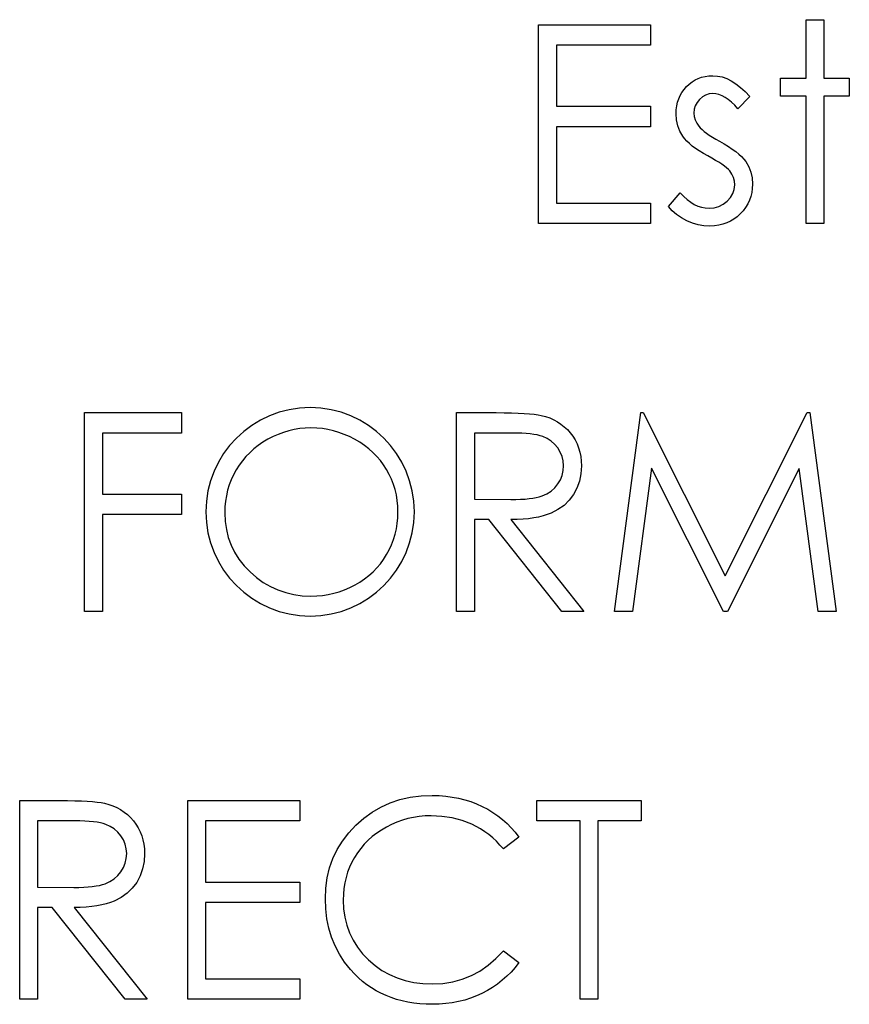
# Model space of a CAD drawing. Header units: inches. Extents: x 7.3 to 43.3, y -43.5 to -20.4.
# Tile 10 of 136: x 12.575 to 13.15, y -32.696 to -32.014. Entities that reach past the tile are written whole.
import ezdxf

# ---------------------------------------------------------------- set-up
doc = ezdxf.new("R2010")
doc.units = ezdxf.units.IN
doc.header["$LTSCALE"] = 0.5
doc.header["$MEASUREMENT"] = 0

msp = doc.modelspace()

# ---------------------------------------------------------------- linework, layer by layer
at = {"color": 7, "linetype": 'Continuous'}
for p, q in [((13.12006, -32.01352), (13.13242, -32.01352)), ((13.12006, -32.05415), (13.12006, -32.01352)), ((13.13242, -32.01352), (13.13242, -32.01352)), ((13.13242, -32.01352), (13.13242, -32.05415)), ((12.93456, -32.15485), (12.93456, -32.01706)), ((12.93457, -32.01706), (13.01229, -32.01706)), ((13.01229, -32.01706), (13.01229, -32.01706)), ((13.01229, -32.01706), (13.01229, -32.03119)), ((13.01229, -32.03119), (12.94693, -32.03119)), ((12.94693, -32.03119), (12.94693, -32.03119)), ((12.94693, -32.03119), (12.94693, -32.07359)), ((13.01229, -32.03119), (13.01229, -32.03119)), ((13.04103, -32.05664), (13.04313, -32.05534)), ((13.04313, -32.05534), (13.04534, -32.05426)), ((13.04534, -32.05426), (13.04768, -32.05344)), ((13.04768, -32.05344), (13.05014, -32.05286)), ((13.05014, -32.05286), (13.05271, -32.0525)), ((13.05271, -32.0525), (13.05541, -32.05239)), ((13.05541, -32.05239), (13.05541, -32.05239)), ((13.05541, -32.05239), (13.05861, -32.05261)), ((13.05861, -32.05261), (13.06181, -32.05327)), ((13.06181, -32.05327), (13.06504, -32.0544)), ((13.06504, -32.0544), (13.06827, -32.05598)), ((13.06827, -32.05598), (13.07148, -32.05799)), ((13.10239, -32.06652), (13.10239, -32.05415)), ((13.10239, -32.05415), (13.10239, -32.05415)), ((13.10239, -32.05415), (13.12006, -32.05415)), ((13.12006, -32.05415), (13.12006, -32.05415)), ((13.13242, -32.05415), (13.13242, -32.05415)), ((13.13242, -32.05415), (13.15009, -32.05415)), ((13.15009, -32.05415), (13.15009, -32.05415)), ((13.15009, -32.05415), (13.15009, -32.06652)), ((13.03402, -32.06393), (13.03548, -32.06186)), ((13.03548, -32.06186), (13.03716, -32.05992)), ((13.03716, -32.05992), (13.03904, -32.05816)), ((13.03904, -32.05816), (13.04103, -32.05664)), ((13.07148, -32.05799), (13.07471, -32.06045)), ((13.07471, -32.06045), (13.07796, -32.06335)), ((13.03098, -32.07083), (13.03175, -32.0684)), ((13.03175, -32.0684), (13.03278, -32.06611)), ((13.03278, -32.06611), (13.03402, -32.06393)), ((13.04616, -32.06884), (13.04448, -32.07096)), ((13.04818, -32.06704), (13.04616, -32.06884)), ((13.05041, -32.06577), (13.04818, -32.06704)), ((13.05282, -32.065), (13.05041, -32.06577)), ((13.05541, -32.06475), (13.05282, -32.065)), ((13.05754, -32.06492), (13.05541, -32.06475)), ((13.05541, -32.06475), (13.05541, -32.06475)), ((13.05969, -32.06542), (13.05754, -32.06492)), ((13.06184, -32.06624), (13.05969, -32.06542)), ((13.06402, -32.0674), (13.06184, -32.06624)), ((13.06618, -32.06889), (13.06402, -32.0674)), ((13.06838, -32.07072), (13.06618, -32.06889)), ((13.0812, -32.06671), (13.0728, -32.07535)), ((13.07796, -32.06335), (13.08119, -32.06671)), ((13.12006, -32.06652), (13.10239, -32.06652)), ((13.10239, -32.06652), (13.10239, -32.06652)), ((13.12006, -32.15485), (13.12006, -32.06652)), ((13.12006, -32.06652), (13.12006, -32.06652)), ((13.15009, -32.06652), (13.13242, -32.06652)), ((13.13242, -32.06652), (13.13242, -32.06652)), ((13.13242, -32.06652), (13.13242, -32.15485)), ((13.15009, -32.06652), (13.15009, -32.06652)), ((12.94693, -32.07359), (12.94693, -32.07359)), ((12.94693, -32.07359), (13.01229, -32.07359)), ((13.01229, -32.07359), (13.01229, -32.07359)), ((13.01229, -32.07359), (13.01229, -32.08772)), ((13.02996, -32.0788), (13.03007, -32.07602)), ((13.03007, -32.07602), (13.0304, -32.07337)), ((13.0304, -32.07337), (13.03098, -32.07083)), ((13.04257, -32.07568), (13.04233, -32.07831)), ((13.04329, -32.07323), (13.04257, -32.07568)), ((13.04448, -32.07096), (13.04329, -32.07323)), ((13.07059, -32.07287), (13.06838, -32.07072)), ((13.0728, -32.07535), (13.07059, -32.07287)), ((13.0728, -32.07535), (13.0728, -32.07535)), ((13.03024, -32.08305), (13.02996, -32.0788)), ((13.02996, -32.0788), (13.02996, -32.0788)), ((13.03112, -32.08703), (13.03024, -32.08305)), ((13.04233, -32.07831), (13.04233, -32.07831)), ((13.04233, -32.07831), (13.04255, -32.08068)), ((13.04255, -32.08068), (13.04318, -32.08297)), ((13.04318, -32.08297), (13.04426, -32.08524)), ((13.01229, -32.08772), (12.94693, -32.08772)), ((12.94693, -32.08772), (12.94693, -32.08772)), ((12.94693, -32.08772), (12.94693, -32.14072)), ((13.01229, -32.08772), (13.01229, -32.08772)), ((13.03255, -32.09081), (13.03112, -32.08703)), ((13.04426, -32.08524), (13.04575, -32.08744)), ((13.04575, -32.08744), (13.04575, -32.08744)), ((13.04575, -32.08744), (13.04672, -32.08858)), ((13.04672, -32.08858), (13.04793, -32.08973)), ((13.04793, -32.08973), (13.04937, -32.09098)), ((13.03457, -32.09432), (13.03255, -32.09081)), ((13.03584, -32.096), (13.03457, -32.09432)), ((13.03457, -32.09432), (13.03457, -32.09432)), ((13.03739, -32.09771), (13.03584, -32.096)), ((13.04937, -32.09098), (13.05105, -32.09225)), ((13.05105, -32.09225), (13.05298, -32.09357)), ((13.05298, -32.09357), (13.05513, -32.09492)), ((13.05513, -32.09492), (13.05751, -32.09636)), ((13.05751, -32.09636), (13.06013, -32.09782)), ((13.03915, -32.09942), (13.03739, -32.09771)), ((13.04119, -32.10113), (13.03915, -32.09942)), ((13.04351, -32.10285), (13.04119, -32.10113)), ((13.04605, -32.10459), (13.04351, -32.10285)), ((13.06013, -32.09782), (13.06013, -32.09782)), ((13.06013, -32.09782), (13.06333, -32.09964)), ((13.06333, -32.09964), (13.06626, -32.10144)), ((13.06626, -32.10144), (13.06894, -32.10323)), ((13.06894, -32.10323), (13.07134, -32.105)), ((13.04887, -32.10632), (13.04605, -32.10459)), ((13.05193, -32.10806), (13.04887, -32.10632)), ((13.05478, -32.10961), (13.05193, -32.10806)), ((13.05193, -32.10806), (13.05193, -32.10806)), ((13.05734, -32.11107), (13.05478, -32.10961)), ((13.07134, -32.105), (13.07346, -32.10677)), ((13.07346, -32.10677), (13.07534, -32.1085)), ((13.07534, -32.1085), (13.07694, -32.11024)), ((13.07694, -32.11024), (13.07827, -32.11196)), ((13.05966, -32.11245), (13.05734, -32.11107)), ((13.0617, -32.11378), (13.05966, -32.11245)), ((13.06347, -32.11505), (13.0617, -32.11378)), ((13.06499, -32.11626), (13.06347, -32.11505)), ((13.06623, -32.11739), (13.06499, -32.11626)), ((13.0672, -32.11844), (13.06623, -32.11739)), ((13.07827, -32.11196), (13.07827, -32.11196)), ((13.07827, -32.11196), (13.08031, -32.11552)), ((13.08031, -32.11552), (13.0818, -32.1193)), ((13.06869, -32.12062), (13.0672, -32.11844)), ((13.0672, -32.11844), (13.0672, -32.11844)), ((13.06974, -32.12294), (13.06869, -32.12062)), ((13.07037, -32.12543), (13.06974, -32.12294)), ((13.0818, -32.1193), (13.08265, -32.1233)), ((13.08265, -32.1233), (13.08296, -32.12752)), ((13.06929, -32.13415), (13.07026, -32.13122)), ((13.07026, -32.13122), (13.07059, -32.12805)), ((13.07059, -32.12805), (13.07037, -32.12543)), ((13.07059, -32.12805), (13.07059, -32.12805)), ((13.08282, -32.1305), (13.08243, -32.13338)), ((13.08296, -32.12752), (13.08282, -32.1305)), ((13.08296, -32.12752), (13.08296, -32.12752)), ((13.02466, -32.14298), (13.03286, -32.13365)), ((13.03286, -32.13365), (13.03286, -32.13365)), ((13.03286, -32.13365), (13.03523, -32.13614)), ((13.03523, -32.13614), (13.03763, -32.13829)), ((13.0654, -32.13942), (13.06767, -32.13691)), ((13.06767, -32.13691), (13.06929, -32.13415)), ((13.08177, -32.13614), (13.08086, -32.13876)), ((13.08243, -32.13338), (13.08177, -32.13614)), ((12.94693, -32.14072), (12.94693, -32.14072)), ((12.94693, -32.14072), (13.01229, -32.14072)), ((13.01229, -32.14072), (13.01229, -32.14072)), ((13.01229, -32.14072), (13.01229, -32.15485)), ((13.02734, -32.14599), (13.02466, -32.14298)), ((13.02466, -32.14298), (13.02466, -32.14298)), ((13.03763, -32.13829), (13.04009, -32.14011)), ((13.04009, -32.14011), (13.04255, -32.1416)), ((13.04255, -32.1416), (13.04506, -32.14276)), ((13.04506, -32.14276), (13.04763, -32.14359)), ((13.04763, -32.14359), (13.05019, -32.14409)), ((13.05019, -32.14409), (13.05282, -32.14425)), ((13.05282, -32.14425), (13.05638, -32.14395)), ((13.05282, -32.14425), (13.05282, -32.14425)), ((13.05638, -32.14395), (13.05966, -32.14304)), ((13.05966, -32.14304), (13.06267, -32.14155)), ((13.06267, -32.14155), (13.0654, -32.13942)), ((13.07821, -32.1437), (13.0765, -32.14599)), ((13.07965, -32.1413), (13.07821, -32.1437)), ((13.08086, -32.13876), (13.07965, -32.1413)), ((13.03035, -32.14867), (13.02734, -32.14599)), ((13.03369, -32.15101), (13.03035, -32.14867)), ((13.03736, -32.153), (13.03369, -32.15101)), ((13.07233, -32.15016), (13.07004, -32.15187)), ((13.07451, -32.14817), (13.07233, -32.15016)), ((13.0765, -32.14599), (13.07451, -32.14817)), ((13.01229, -32.15485), (12.93456, -32.15485)), ((12.93456, -32.15485), (12.93456, -32.15485)), ((13.01229, -32.15485), (13.01229, -32.15485)), ((13.04125, -32.15457), (13.03736, -32.153)), ((13.04522, -32.15571), (13.04125, -32.15457)), ((13.04928, -32.1564), (13.04522, -32.15571)), ((13.05345, -32.15662), (13.04928, -32.1564)), ((13.05654, -32.15648), (13.05345, -32.15662)), ((13.05345, -32.15662), (13.05345, -32.15662)), ((13.0595, -32.15609), (13.05654, -32.15648)), ((13.06234, -32.15543), (13.0595, -32.15609)), ((13.06504, -32.15449), (13.06234, -32.15543)), ((13.06761, -32.1533), (13.06504, -32.15449)), ((13.07004, -32.15187), (13.06761, -32.1533)), ((13.13242, -32.15485), (13.12006, -32.15485)), ((13.12006, -32.15485), (13.12006, -32.15485)), ((13.13242, -32.15485), (13.13242, -32.15485)), ((12.61977, -32.42388), (12.61977, -32.28608)), ((12.61978, -32.28608), (12.6869, -32.28608)), ((12.6869, -32.28608), (12.6869, -32.28608)), ((12.6869, -32.28608), (12.6869, -32.30022)), ((12.87769, -32.42388), (12.87769, -32.28608)), ((12.8777, -32.28608), (12.90527, -32.28608)), ((12.90527, -32.28608), (12.90527, -32.28608)), ((12.90527, -32.28608), (12.91079, -32.28611)), ((12.91079, -32.28611), (12.91587, -32.28619)), ((12.91587, -32.28619), (12.92045, -32.28636)), ((12.92045, -32.28636), (12.92459, -32.28655)), ((12.92459, -32.28655), (12.92826, -32.28683)), ((12.92826, -32.28683), (12.93147, -32.28713)), ((12.93147, -32.28713), (12.93423, -32.28752)), ((12.93423, -32.28752), (12.93649, -32.28796)), ((12.93649, -32.28796), (12.93649, -32.28796)), ((12.93649, -32.28796), (12.9395, -32.28876)), ((12.98722, -32.42388), (13.00541, -32.28608)), ((13.00541, -32.28608), (13.00541, -32.28608)), ((13.00541, -32.28608), (13.00718, -32.28608)), ((13.00718, -32.28608), (13.00718, -32.28608)), ((13.00718, -32.28608), (13.06407, -32.39915)), ((13.06407, -32.39915), (13.12082, -32.28608)), ((13.12082, -32.28608), (13.12082, -32.28608)), ((13.12082, -32.28608), (13.12262, -32.28608)), ((13.12262, -32.28608), (13.12262, -32.28608)), ((13.12262, -32.28608), (13.14092, -32.42388)), ((12.9395, -32.28876), (12.94237, -32.28978)), ((12.94237, -32.28978), (12.9451, -32.291)), ((12.9451, -32.291), (12.94767, -32.29241)), ((12.94767, -32.29241), (12.9501, -32.29403)), ((12.9501, -32.29403), (12.95239, -32.29586)), ((12.6869, -32.30022), (12.63214, -32.30022)), ((12.63214, -32.30022), (12.63214, -32.30022)), ((12.63214, -32.30022), (12.63214, -32.34262)), ((12.6869, -32.30022), (12.6869, -32.30022)), ((12.754, -32.30113), (12.75042, -32.30273)), ((12.75768, -32.29978), (12.754, -32.30113)), ((12.76137, -32.29864), (12.75768, -32.29978)), ((12.76513, -32.29779), (12.76137, -32.29864)), ((12.76894, -32.29718), (12.76513, -32.29779)), ((12.7728, -32.29679), (12.76894, -32.29718)), ((12.77672, -32.29668), (12.7728, -32.29679)), ((12.7807, -32.29679), (12.77672, -32.29668)), ((12.78462, -32.29718), (12.7807, -32.29679)), ((12.78848, -32.29779), (12.78462, -32.29718)), ((12.79232, -32.29864), (12.78848, -32.29779)), ((12.79607, -32.29978), (12.79232, -32.29864)), ((12.79977, -32.30113), (12.79607, -32.29978)), ((12.80344, -32.30273), (12.79977, -32.30113)), ((12.89007, -32.30022), (12.89006, -32.34615)), ((12.9159, -32.30022), (12.89006, -32.30022)), ((12.91951, -32.30024), (12.9159, -32.30022)), ((12.9159, -32.30022), (12.9159, -32.30022)), ((12.92288, -32.30035), (12.91951, -32.30024)), ((12.92597, -32.30055), (12.92288, -32.30035)), ((12.92882, -32.30082), (12.92597, -32.30055)), ((12.93135, -32.30116), (12.92882, -32.30082)), ((12.93365, -32.30157), (12.93135, -32.30116)), ((12.93566, -32.30207), (12.93365, -32.30157)), ((12.93743, -32.30262), (12.93566, -32.30207)), ((12.95239, -32.29586), (12.95454, -32.29787)), ((12.95454, -32.29787), (12.95653, -32.30011)), ((12.95653, -32.30011), (12.95835, -32.30248)), ((12.7402, -32.30886), (12.73717, -32.31126)), ((12.74343, -32.30662), (12.7402, -32.30886)), ((12.74685, -32.30458), (12.74343, -32.30662)), ((12.75042, -32.30273), (12.74685, -32.30458)), ((12.80703, -32.30458), (12.80344, -32.30273)), ((12.81051, -32.30662), (12.80703, -32.30458)), ((12.81376, -32.30883), (12.81051, -32.30662)), ((12.81686, -32.3112), (12.81376, -32.30883)), ((12.94052, -32.304), (12.93743, -32.30262)), ((12.94328, -32.30579), (12.94052, -32.304)), ((12.94574, -32.30797), (12.94328, -32.30579)), ((12.94789, -32.31057), (12.94574, -32.30797)), ((12.95835, -32.30248), (12.95992, -32.30502)), ((12.95992, -32.30502), (12.96125, -32.30767)), ((12.96125, -32.30767), (12.96233, -32.31046)), ((12.73432, -32.31383), (12.73167, -32.31656)), ((12.73717, -32.31126), (12.73432, -32.31383)), ((12.81973, -32.31374), (12.81686, -32.3112)), ((12.82238, -32.31645), (12.81973, -32.31374)), ((12.94963, -32.31341), (12.94789, -32.31057)), ((12.9509, -32.31642), (12.94963, -32.31341)), ((12.96233, -32.31046), (12.96318, -32.31338)), ((12.96318, -32.31338), (12.96379, -32.31642)), ((12.72693, -32.32255), (12.72485, -32.32581)), ((12.72919, -32.31946), (12.72693, -32.32255)), ((12.73167, -32.31656), (12.72919, -32.31946)), ((12.82486, -32.31932), (12.82238, -32.31645)), ((12.82712, -32.32235), (12.82486, -32.31932)), ((12.8292, -32.32556), (12.82712, -32.32235)), ((12.95164, -32.31959), (12.9509, -32.31642)), ((12.95189, -32.32291), (12.95164, -32.31959)), ((12.96379, -32.31642), (12.96415, -32.31962)), ((12.96415, -32.31962), (12.96426, -32.32293)), ((12.72301, -32.32917), (12.72138, -32.33265)), ((12.72485, -32.32581), (12.72301, -32.32917)), ((12.83104, -32.3289), (12.8292, -32.32556)), ((12.83265, -32.33232), (12.83104, -32.3289)), ((12.9509, -32.32956), (12.95164, -32.3263)), ((12.95164, -32.3263), (12.95189, -32.32291)), ((12.95189, -32.32291), (12.95189, -32.32291)), ((12.96393, -32.32843), (12.96291, -32.33356)), ((12.96426, -32.32293), (12.96393, -32.32843)), ((12.96426, -32.32293), (12.96426, -32.32293)), ((13.01284, -32.32451), (12.99967, -32.42388)), ((13.06277, -32.42388), (13.01284, -32.32451)), ((13.01284, -32.32451), (13.01284, -32.32451)), ((13.1153, -32.32473), (13.06556, -32.42388)), ((13.1285, -32.42388), (13.1153, -32.32473)), ((13.1153, -32.32473), (13.1153, -32.32473)), ((12.72138, -32.33265), (12.72002, -32.33624)), ((12.834, -32.33583), (12.83265, -32.33232)), ((12.8351, -32.33944), (12.834, -32.33583)), ((12.94579, -32.33817), (12.94794, -32.33555)), ((12.94794, -32.33555), (12.94968, -32.33262)), ((12.94968, -32.33262), (12.9509, -32.32956)), ((12.96291, -32.33356), (12.96119, -32.33836)), ((12.63214, -32.34262), (12.63214, -32.34262)), ((12.63214, -32.34262), (12.6869, -32.34262)), ((12.6869, -32.34262), (12.6869, -32.34262)), ((12.6869, -32.34262), (12.6869, -32.35675)), ((12.71892, -32.33991), (12.71804, -32.34366)), ((12.72002, -32.33624), (12.71892, -32.33991)), ((12.83596, -32.34317), (12.8351, -32.33944)), ((12.93699, -32.34377), (12.9403, -32.34228)), ((12.9403, -32.34228), (12.94325, -32.34043)), ((12.94325, -32.34043), (12.94579, -32.33817)), ((12.95882, -32.34284), (12.95581, -32.34687)), ((12.96119, -32.33836), (12.95882, -32.34284)), ((12.71743, -32.34753), (12.71704, -32.35148)), ((12.71804, -32.34366), (12.71743, -32.34753)), ((12.83657, -32.34698), (12.83596, -32.34317)), ((12.83695, -32.3509), (12.83657, -32.34698)), ((12.89006, -32.34615), (12.89006, -32.34615)), ((12.89006, -32.34615), (12.91529, -32.34634)), ((12.91529, -32.34634), (12.91882, -32.34631)), ((12.91529, -32.34634), (12.91529, -32.34634)), ((12.91882, -32.34631), (12.92214, -32.34618)), ((12.92214, -32.34618), (12.9252, -32.34598)), ((12.9252, -32.34598), (12.92804, -32.34571)), ((12.92804, -32.34571), (12.93064, -32.34535)), ((12.93064, -32.34535), (12.93298, -32.34491)), ((12.93298, -32.34491), (12.93511, -32.34438)), ((12.93511, -32.34438), (12.93699, -32.34377)), ((12.95581, -32.34687), (12.95222, -32.35037)), ((12.71704, -32.35148), (12.71693, -32.35553)), ((12.71693, -32.35553), (12.71693, -32.35553)), ((12.71693, -32.35553), (12.71721, -32.3615)), ((12.83706, -32.3549), (12.83695, -32.3509)), ((12.83695, -32.35893), (12.83706, -32.3549)), ((12.83706, -32.3549), (12.83706, -32.3549)), ((12.94328, -32.35581), (12.94063, -32.35683)), ((12.94803, -32.35335), (12.94328, -32.35581)), ((12.95222, -32.35037), (12.94803, -32.35335)), ((12.6869, -32.35675), (12.63214, -32.35675)), ((12.63214, -32.35675), (12.63214, -32.35675)), ((12.63214, -32.35675), (12.63214, -32.42388)), ((12.6869, -32.35675), (12.6869, -32.35675)), ((12.71721, -32.3615), (12.71804, -32.36721)), ((12.83596, -32.36671), (12.83657, -32.36288)), ((12.83657, -32.36288), (12.83695, -32.35893)), ((12.90011, -32.36028), (12.89006, -32.36028)), ((12.89006, -32.36028), (12.89006, -32.36028)), ((12.89006, -32.36028), (12.89006, -32.42388)), ((12.95073, -32.42388), (12.90011, -32.36028)), ((12.90011, -32.36028), (12.90011, -32.36028)), ((12.91973, -32.3602), (12.9154, -32.36028)), ((12.9154, -32.36028), (12.9154, -32.36028)), ((12.9154, -32.36028), (12.96602, -32.42388)), ((12.92382, -32.35998), (12.91973, -32.3602)), ((12.92766, -32.35962), (12.92382, -32.35998)), ((12.93127, -32.35912), (12.92766, -32.35962)), ((12.93464, -32.35849), (12.93127, -32.35912)), ((12.93776, -32.35774), (12.93464, -32.35849)), ((12.94063, -32.35683), (12.93776, -32.35774)), ((12.71804, -32.36721), (12.71939, -32.37268)), ((12.8351, -32.37047), (12.83596, -32.36671)), ((12.71939, -32.37268), (12.72132, -32.37792)), ((12.83265, -32.3777), (12.834, -32.37414)), ((12.834, -32.37414), (12.8351, -32.37047)), ((12.72132, -32.37792), (12.72378, -32.38294)), ((12.72378, -32.38294), (12.72679, -32.38772)), ((12.8292, -32.38457), (12.83104, -32.38118)), ((12.83104, -32.38118), (12.83265, -32.3777)), ((12.72679, -32.38772), (12.73035, -32.39225)), ((12.82489, -32.39089), (12.82712, -32.38783)), ((12.82712, -32.38783), (12.8292, -32.38457)), ((12.73035, -32.39225), (12.73446, -32.39655)), ((12.73446, -32.39655), (12.73896, -32.40047)), ((12.81694, -32.39904), (12.81978, -32.3965)), ((12.81978, -32.3965), (12.82243, -32.39379)), ((12.82243, -32.39379), (12.82489, -32.39089)), ((12.73896, -32.40047), (12.74368, -32.40387)), ((12.74368, -32.40387), (12.74862, -32.40674)), ((12.80728, -32.40561), (12.8107, -32.40359)), ((12.8107, -32.40359), (12.81393, -32.40141)), ((12.81393, -32.40141), (12.81694, -32.39904)), ((13.06407, -32.39915), (13.06407, -32.39915)), ((12.74862, -32.40674), (12.75378, -32.40908)), ((12.75378, -32.40908), (12.75919, -32.41093)), ((12.75919, -32.41093), (12.7648, -32.41223)), ((12.78876, -32.4122), (12.79262, -32.41135)), ((12.79262, -32.41135), (12.7964, -32.41027)), ((12.7964, -32.41027), (12.8001, -32.40897)), ((12.8001, -32.40897), (12.80372, -32.4074)), ((12.80372, -32.4074), (12.80728, -32.40561)), ((12.7648, -32.41223), (12.77065, -32.41303)), ((12.77065, -32.41303), (12.77672, -32.41328)), ((12.77672, -32.41328), (12.78081, -32.41317)), ((12.77672, -32.41328), (12.77672, -32.41328)), ((12.78081, -32.41317), (12.78481, -32.41281)), ((12.78481, -32.41281), (12.78876, -32.4122)), ((12.63214, -32.42388), (12.61977, -32.42388)), ((12.61977, -32.42388), (12.61977, -32.42388)), ((12.63214, -32.42388), (12.63214, -32.42388)), ((12.89006, -32.42388), (12.87769, -32.42388)), ((12.87769, -32.42388), (12.87769, -32.42388)), ((12.89006, -32.42388), (12.89006, -32.42388)), ((12.96602, -32.42388), (12.95073, -32.42388)), ((12.95073, -32.42388), (12.95073, -32.42388)), ((12.96602, -32.42388), (12.96602, -32.42388)), ((12.99967, -32.42388), (12.98722, -32.42388)), ((12.99967, -32.42388), (12.99967, -32.42388)), ((13.06556, -32.42388), (13.06277, -32.42388)), ((13.06277, -32.42388), (13.06277, -32.42388)), ((13.06556, -32.42388), (13.06556, -32.42388)), ((13.14092, -32.42388), (13.1285, -32.42388)), ((13.1285, -32.42388), (13.1285, -32.42388)), ((13.14092, -32.42388), (13.14092, -32.42388)), ((12.83168, -32.55674), (12.83847, -32.55448)), ((12.83847, -32.55448), (12.84559, -32.55288)), ((12.84559, -32.55288), (12.85307, -32.55191)), ((12.85307, -32.55191), (12.86086, -32.55158)), ((12.86086, -32.55158), (12.86086, -32.55158)), ((12.86086, -32.55158), (12.8656, -32.55169)), ((12.8656, -32.55169), (12.87024, -32.55205)), ((12.87024, -32.55205), (12.87474, -32.55266)), ((12.87474, -32.55266), (12.87913, -32.55348)), ((12.87913, -32.55348), (12.88341, -32.55453)), ((12.88341, -32.55453), (12.88758, -32.55586)), ((12.57472, -32.55511), (12.6023, -32.55511)), ((12.57472, -32.69291), (12.57472, -32.55511)), ((12.6023, -32.55511), (12.6023, -32.55511)), ((12.6023, -32.55511), (12.60782, -32.55514)), ((12.60782, -32.55514), (12.6129, -32.55522)), ((12.6129, -32.55522), (12.61748, -32.55539)), ((12.61748, -32.55539), (12.62162, -32.55558)), ((12.62162, -32.55558), (12.62529, -32.55586)), ((12.62529, -32.55586), (12.62849, -32.55616)), ((12.62849, -32.55616), (12.63125, -32.55655)), ((12.63125, -32.55655), (12.63352, -32.55699)), ((12.63352, -32.55699), (12.63352, -32.55699)), ((12.63352, -32.55699), (12.63652, -32.55779)), ((12.63652, -32.55779), (12.6394, -32.55881)), ((12.6394, -32.55881), (12.64213, -32.56003)), ((12.64213, -32.56003), (12.6447, -32.56143)), ((12.6447, -32.56143), (12.64712, -32.56306)), ((12.69132, -32.55511), (12.76905, -32.55511)), ((12.69132, -32.69291), (12.69132, -32.55511)), ((12.76905, -32.55511), (12.76905, -32.55511)), ((12.76905, -32.55511), (12.76905, -32.56925)), ((12.81909, -32.5632), (12.82522, -32.55967)), ((12.82522, -32.55967), (12.83168, -32.55674)), ((12.88758, -32.55586), (12.89163, -32.5574)), ((12.89163, -32.5574), (12.89555, -32.55917)), ((12.89555, -32.55917), (12.89933, -32.56116)), ((12.89933, -32.56116), (12.90295, -32.56334)), ((12.93335, -32.56925), (12.93334, -32.55511)), ((12.93334, -32.55511), (12.93334, -32.55511)), ((12.93334, -32.55511), (13.00577, -32.55511)), ((13.00577, -32.55511), (13.00577, -32.55511)), ((13.00577, -32.55511), (13.00577, -32.56925)), ((12.64712, -32.56306), (12.64942, -32.56488)), ((12.64942, -32.56488), (12.65157, -32.5669)), ((12.65157, -32.5669), (12.65356, -32.56914)), ((12.80786, -32.57225), (12.81332, -32.5674)), ((12.81332, -32.5674), (12.81909, -32.5632)), ((12.84396, -32.56767), (12.8401, -32.56878)), ((12.84785, -32.56682), (12.84396, -32.56767)), ((12.85186, -32.56621), (12.84785, -32.56682)), ((12.85594, -32.56582), (12.85186, -32.56621)), ((12.86008, -32.56571), (12.85594, -32.56582)), ((12.86759, -32.56607), (12.86008, -32.56571)), ((12.86008, -32.56571), (12.86008, -32.56571)), ((12.87477, -32.56718), (12.86759, -32.56607)), ((12.88164, -32.569), (12.87477, -32.56718)), ((12.90295, -32.56334), (12.9064, -32.56571)), ((12.9064, -32.56571), (12.90966, -32.56825)), ((12.90966, -32.56825), (12.91275, -32.57101)), ((12.58709, -32.56925), (12.58709, -32.61518)), ((12.61292, -32.56925), (12.58709, -32.56925)), ((12.61654, -32.56927), (12.61292, -32.56925)), ((12.61292, -32.56925), (12.61292, -32.56925)), ((12.61991, -32.56938), (12.61654, -32.56927)), ((12.623, -32.56958), (12.61991, -32.56938)), ((12.62584, -32.56985), (12.623, -32.56958)), ((12.62838, -32.57018), (12.62584, -32.56985)), ((12.63067, -32.5706), (12.62838, -32.57018)), ((12.63269, -32.5711), (12.63067, -32.5706)), ((12.63445, -32.57165), (12.63269, -32.5711)), ((12.63755, -32.57303), (12.63445, -32.57165)), ((12.64031, -32.57482), (12.63755, -32.57303)), ((12.64276, -32.577), (12.64031, -32.57482)), ((12.65356, -32.56914), (12.65538, -32.57151)), ((12.65538, -32.57151), (12.65695, -32.57405)), ((12.65695, -32.57405), (12.65828, -32.5767)), ((12.76905, -32.56925), (12.70368, -32.56925)), ((12.70368, -32.56925), (12.70368, -32.56925)), ((12.70368, -32.56925), (12.70368, -32.61164)), ((12.76905, -32.56925), (12.76905, -32.56925)), ((12.80289, -32.57758), (12.80786, -32.57225)), ((12.82906, -32.57352), (12.82558, -32.57557)), ((12.83267, -32.5717), (12.82906, -32.57352)), ((12.83634, -32.5701), (12.83267, -32.5717)), ((12.8401, -32.56878), (12.83634, -32.5701)), ((12.88821, -32.57156), (12.88164, -32.569)), ((12.89136, -32.57311), (12.88821, -32.57156)), ((12.89439, -32.57482), (12.89136, -32.57311)), ((12.89729, -32.5767), (12.89439, -32.57482)), ((12.91275, -32.57101), (12.91568, -32.57394)), ((12.91568, -32.57394), (12.91841, -32.57709)), ((12.96337, -32.56925), (12.93334, -32.56925)), ((12.96337, -32.69291), (12.96337, -32.56925)), ((12.96337, -32.56925), (12.96337, -32.56925)), ((13.00577, -32.56925), (12.97574, -32.56925)), ((12.97574, -32.56925), (12.97574, -32.56925)), ((12.97574, -32.56925), (12.97574, -32.69291)), ((13.00577, -32.56925), (13.00577, -32.56925)), ((12.64492, -32.5796), (12.64276, -32.577)), ((12.64665, -32.58244), (12.64492, -32.5796)), ((12.65828, -32.5767), (12.65935, -32.57949)), ((12.65935, -32.57949), (12.66021, -32.58241)), ((12.79861, -32.58319), (12.80289, -32.57758)), ((12.81926, -32.58015), (12.81639, -32.58269)), ((12.82232, -32.57778), (12.81926, -32.58015)), ((12.82558, -32.57557), (12.82232, -32.57778)), ((12.90011, -32.57874), (12.89729, -32.5767)), ((12.90279, -32.58098), (12.90011, -32.57874)), ((12.90535, -32.58338), (12.90279, -32.58098)), ((12.92099, -32.5804), (12.91016, -32.58868)), ((12.91841, -32.57709), (12.92098, -32.5804)), ((12.64792, -32.58545), (12.64665, -32.58244)), ((12.64867, -32.58862), (12.64792, -32.58545)), ((12.64892, -32.59194), (12.64867, -32.58862)), ((12.66021, -32.58241), (12.66082, -32.58545)), ((12.66082, -32.58545), (12.66117, -32.58865)), ((12.66117, -32.58865), (12.66128, -32.59196)), ((12.79497, -32.58912), (12.79861, -32.58319)), ((12.81125, -32.58826), (12.80899, -32.59133)), ((12.81371, -32.58539), (12.81125, -32.58826)), ((12.81639, -32.58269), (12.81371, -32.58539)), ((12.90781, -32.58595), (12.90535, -32.58338)), ((12.91016, -32.58868), (12.90781, -32.58595)), ((12.91016, -32.58868), (12.91016, -32.58868)), ((12.64792, -32.59859), (12.64867, -32.59533)), ((12.64867, -32.59533), (12.64892, -32.59194)), ((12.64892, -32.59194), (12.64892, -32.59194)), ((12.66128, -32.59196), (12.66095, -32.59746)), ((12.66128, -32.59196), (12.66128, -32.59196)), ((12.78969, -32.60185), (12.79201, -32.59533)), ((12.79201, -32.59533), (12.79497, -32.58912)), ((12.80692, -32.59453), (12.80507, -32.59787)), ((12.80899, -32.59133), (12.80692, -32.59453)), ((12.64497, -32.60458), (12.64671, -32.60165)), ((12.64671, -32.60165), (12.64792, -32.59859)), ((12.66095, -32.59746), (12.65993, -32.60259)), ((12.78804, -32.60866), (12.78969, -32.60185)), ((12.8035, -32.60132), (12.80214, -32.60485)), ((12.80507, -32.59787), (12.8035, -32.60132)), ((12.64028, -32.60946), (12.64282, -32.6072)), ((12.64282, -32.6072), (12.64497, -32.60458)), ((12.65822, -32.60739), (12.65585, -32.61187)), ((12.65993, -32.60259), (12.65822, -32.60739)), ((12.78704, -32.61578), (12.78804, -32.60866)), ((12.80104, -32.60853), (12.80018, -32.61228)), ((12.80214, -32.60485), (12.80104, -32.60853)), ((12.58709, -32.61518), (12.58709, -32.61518)), ((12.58709, -32.61518), (12.61232, -32.61537)), ((12.61232, -32.61537), (12.61585, -32.61534)), ((12.61232, -32.61537), (12.61232, -32.61537)), ((12.61585, -32.61534), (12.61916, -32.61521)), ((12.61916, -32.61521), (12.62223, -32.61501)), ((12.62223, -32.61501), (12.62507, -32.61474)), ((12.62507, -32.61474), (12.62766, -32.61438)), ((12.62766, -32.61438), (12.63001, -32.61394)), ((12.63001, -32.61394), (12.63214, -32.61341)), ((12.63214, -32.61341), (12.63401, -32.6128)), ((12.63401, -32.6128), (12.63733, -32.61131)), ((12.63733, -32.61131), (12.64028, -32.60946)), ((12.65284, -32.6159), (12.64925, -32.6194)), ((12.65585, -32.61187), (12.65284, -32.6159)), ((12.70368, -32.61164), (12.70368, -32.61164)), ((12.70368, -32.61164), (12.76905, -32.61164)), ((12.76905, -32.61164), (12.76905, -32.61164)), ((12.76905, -32.61164), (12.76905, -32.62578)), ((12.78671, -32.62321), (12.78704, -32.61578)), ((12.79958, -32.61612), (12.79919, -32.62009)), ((12.80018, -32.61228), (12.79958, -32.61612)), ((12.64505, -32.62238), (12.64031, -32.62484)), ((12.64925, -32.6194), (12.64505, -32.62238)), ((12.79919, -32.62009), (12.79908, -32.62415)), ((12.59713, -32.62931), (12.58709, -32.62931)), ((12.58709, -32.62931), (12.58709, -32.62931)), ((12.58709, -32.62931), (12.58709, -32.69291)), ((12.64776, -32.69291), (12.59713, -32.62931)), ((12.59713, -32.62931), (12.59713, -32.62931)), ((12.61676, -32.62923), (12.61243, -32.62931)), ((12.61243, -32.62931), (12.61243, -32.62931)), ((12.61243, -32.62931), (12.66305, -32.69291)), ((12.62085, -32.62901), (12.61676, -32.62923)), ((12.62468, -32.62865), (12.62085, -32.62901)), ((12.6283, -32.62815), (12.62468, -32.62865)), ((12.63167, -32.62752), (12.6283, -32.62815)), ((12.63479, -32.62677), (12.63167, -32.62752)), ((12.63766, -32.62586), (12.63479, -32.62677)), ((12.64031, -32.62484), (12.63766, -32.62586)), ((12.76905, -32.62578), (12.70368, -32.62578)), ((12.70368, -32.62578), (12.70368, -32.62578)), ((12.70368, -32.62578), (12.70368, -32.67878)), ((12.76905, -32.62578), (12.76905, -32.62578)), ((12.78699, -32.63028), (12.78671, -32.62321)), ((12.78671, -32.62321), (12.78671, -32.62321)), ((12.79908, -32.62415), (12.79908, -32.62415)), ((12.79908, -32.62415), (12.79936, -32.63025)), ((12.78782, -32.63707), (12.78699, -32.63028)), ((12.79936, -32.63025), (12.80018, -32.63607)), ((12.80018, -32.63607), (12.80154, -32.64165)), ((12.78917, -32.64361), (12.78782, -32.63707)), ((12.80154, -32.64165), (12.80347, -32.64695)), ((12.79108, -32.64987), (12.78917, -32.64361)), ((12.79353, -32.65589), (12.79108, -32.64987)), ((12.80347, -32.64695), (12.80593, -32.65203)), ((12.79654, -32.66163), (12.79353, -32.65589)), ((12.80593, -32.65203), (12.80896, -32.65683)), ((12.80896, -32.65683), (12.81252, -32.66139)), ((12.8001, -32.66713), (12.79654, -32.66163)), ((12.81252, -32.66139), (12.81664, -32.66566)), ((12.90505, -32.66473), (12.91016, -32.65934)), ((12.91016, -32.65934), (12.91016, -32.65934)), ((12.91016, -32.65934), (12.92098, -32.66754)), ((12.80419, -32.67234), (12.8001, -32.66713)), ((12.81664, -32.66566), (12.82116, -32.66956)), ((12.82116, -32.66956), (12.82599, -32.67295)), ((12.89395, -32.67334), (12.89967, -32.66939)), ((12.89967, -32.66939), (12.90505, -32.66473)), ((12.92098, -32.66754), (12.91833, -32.67088)), ((12.92098, -32.66754), (12.92098, -32.66754)), ((12.80684, -32.67527), (12.80419, -32.67234)), ((12.80419, -32.67234), (12.80419, -32.67234)), ((12.80962, -32.678), (12.80684, -32.67527)), ((12.82599, -32.67295), (12.8311, -32.67579)), ((12.8311, -32.67579), (12.83648, -32.67814)), ((12.88164, -32.67908), (12.88796, -32.67657)), ((12.88796, -32.67657), (12.89395, -32.67334)), ((12.91256, -32.67701), (12.90944, -32.67977)), ((12.91551, -32.67406), (12.91256, -32.67701)), ((12.91833, -32.67088), (12.91551, -32.67406)), ((12.70368, -32.67878), (12.70368, -32.67878)), ((12.70368, -32.67878), (12.76905, -32.67878)), ((12.76905, -32.67878), (12.76905, -32.67878)), ((12.76905, -32.67878), (12.76905, -32.69291)), ((12.81252, -32.68054), (12.80962, -32.678)), ((12.81553, -32.68289), (12.81252, -32.68054)), ((12.81868, -32.68504), (12.81553, -32.68289)), ((12.83648, -32.67814), (12.84217, -32.67996)), ((12.84217, -32.67996), (12.84813, -32.68126)), ((12.84813, -32.68126), (12.8544, -32.68206)), ((12.8544, -32.68206), (12.86094, -32.68231)), ((12.86094, -32.68231), (12.86814, -32.68195)), ((12.86094, -32.68231), (12.86094, -32.68231)), ((12.86814, -32.68195), (12.87504, -32.68087)), ((12.87504, -32.68087), (12.88164, -32.67908)), ((12.90615, -32.68236), (12.9027, -32.68474)), ((12.90944, -32.67977), (12.90615, -32.68236)), ((12.82194, -32.68703), (12.81868, -32.68504)), ((12.8253, -32.68882), (12.82194, -32.68703)), ((12.82881, -32.69042), (12.8253, -32.68882)), ((12.83242, -32.69183), (12.82881, -32.69042)), ((12.89144, -32.69067), (12.88744, -32.69219)), ((12.89533, -32.68891), (12.89144, -32.69067)), ((12.89909, -32.68692), (12.89533, -32.68891)), ((12.9027, -32.68474), (12.89909, -32.68692)), ((12.58709, -32.69291), (12.57472, -32.69291)), ((12.57472, -32.69291), (12.57472, -32.69291)), ((12.58709, -32.69291), (12.58709, -32.69291)), ((12.66305, -32.69291), (12.64776, -32.69291)), ((12.64776, -32.69291), (12.64776, -32.69291)), ((12.66305, -32.69291), (12.66305, -32.69291)), ((12.76905, -32.69291), (12.69132, -32.69291)), ((12.69132, -32.69291), (12.69132, -32.69291)), ((12.76905, -32.69291), (12.76905, -32.69291)), ((12.83615, -32.69305), (12.83242, -32.69183)), ((12.83999, -32.6941), (12.83615, -32.69305)), ((12.84396, -32.69492), (12.83999, -32.6941)), ((12.84805, -32.69559), (12.84396, -32.69492)), ((12.85224, -32.69606), (12.84805, -32.69559)), ((12.85658, -32.69636), (12.85224, -32.69606)), ((12.86102, -32.69644), (12.85658, -32.69636)), ((12.86571, -32.69633), (12.86102, -32.69644)), ((12.86102, -32.69644), (12.86102, -32.69644)), ((12.87027, -32.69597), (12.86571, -32.69633)), ((12.87474, -32.69539), (12.87027, -32.69597)), ((12.87907, -32.69456), (12.87474, -32.69539)), ((12.88333, -32.69349), (12.87907, -32.69456)), ((12.88744, -32.69219), (12.88333, -32.69349)), ((12.97574, -32.69291), (12.96337, -32.69291)), ((12.96337, -32.69291), (12.96337, -32.69291)), ((12.97574, -32.69291), (12.97574, -32.69291))]:
    msp.add_line(p, q, dxfattribs=at)
msp.add_arc((12.77612, -32.35486), 0.07231, 90.00278, 89.99722, dxfattribs=at)

doc.saveas('drawing.dxf')
